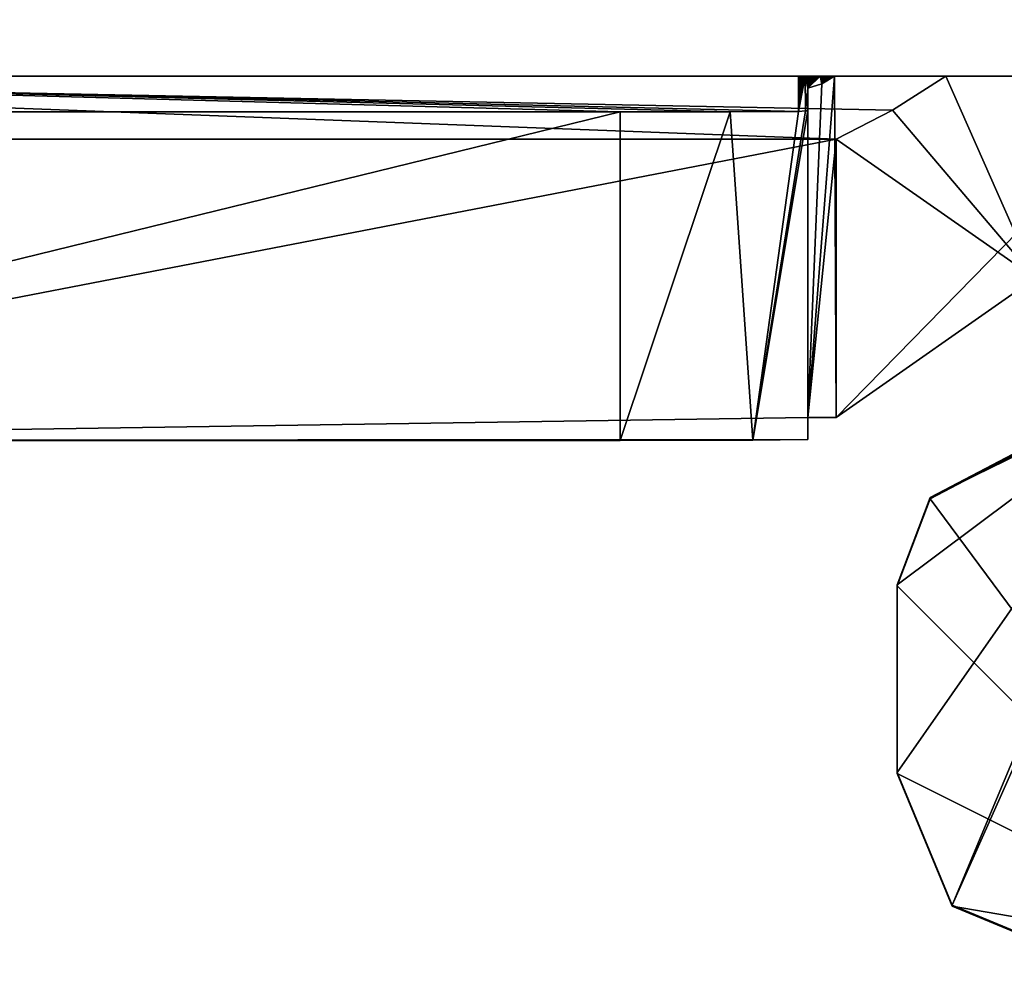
# Model space of a CAD drawing. Header units: millimetres. Extents: x -294 to 294, y -42 to 464.
# Tile 162 of 223: x 264.83 to 270.07, y -17.72 to -12.7. Entities that reach past the tile are written whole.
import ezdxf

# ---------------------------------------------------------------- set-up
doc = ezdxf.new("R2010")
doc.units = ezdxf.units.MM
doc.header["$LTSCALE"] = 65.185185
for name, color, linetype in [('1034', 7, 'CONTINUOUS'), ('1037', 7, 'CONTINUOUS'), ('1038', 7, 'CONTINUOUS'), ('1039', 7, 'CONTINUOUS'), ('1041', 7, 'CONTINUOUS'), ('1071', 7, 'CONTINUOUS'), ('1073', 7, 'CONTINUOUS'), ('1074', 7, 'CONTINUOUS'), ('1075', 7, 'CONTINUOUS'), ('1076', 7, 'CONTINUOUS'), ('1077', 7, 'CONTINUOUS'), ('1079', 7, 'CONTINUOUS'), ('1080', 7, 'CONTINUOUS'), ('1081', 7, 'CONTINUOUS'), ('785', 7, 'CONTINUOUS'), ('786', 7, 'CONTINUOUS'), ('814', 7, 'CONTINUOUS')]:
    doc.layers.add(name, color=color, linetype=linetype)

msp = doc.modelspace()

# ---------------------------------------------------------------- linework, layer by layer
at = {"layer": '1034', "color": 250, "linetype": 'Continuous', "true_color": 0x404040}
for points in [[(270.1153, -15.0206, -18.8101), (271.5, -17.7154, -18.7992), (269.6759, -15.2514, -18.8092), (270.1153, -15.0206, -18.8101)], [(269.6759, -15.2514, -18.8092), (271.5, -17.7154, -18.7992), (269.5, -15.7155, -18.8073), (269.6759, -15.2514, -18.8092)], [(269.5, -15.7155, -18.8073), (271.5, -17.7154, -18.7992), (269.5, -16.7155, -18.8032), (269.5, -15.7155, -18.8073)], [(269.5, -16.7155, -18.8032), (271.5, -17.7154, -18.7992), (269.7929, -17.4225, -18.8004), (269.5, -16.7155, -18.8032)], [(271.5, -17.7154, -18.7992), (270.5, -17.7154, -18.7992), (269.7929, -17.4225, -18.8004), (271.5, -17.7154, -18.7992)]]:
    msp.add_3dface(points, dxfattribs=at)
at = {"layer": '1037', "color": 250, "linetype": 'Continuous', "true_color": 0x404040}
for points in [[(270.5, -17.7094, -17.2992), (271.4107, -13.7873, -17.3151), (269.7929, -17.4165, -17.3004), (270.5, -17.7094, -17.2992)], [(271.4107, -13.7873, -17.3151), (270.9654, -14.6145, -17.3118), (269.7929, -17.4165, -17.3004), (271.4107, -13.7873, -17.3151)], [(269.5, -15.7094, -17.3073), (269.5, -16.7094, -17.3032), (270.9654, -14.6145, -17.3118), (269.5, -15.7094, -17.3073)], [(270.9654, -14.6145, -17.3118), (269.5, -16.7094, -17.3032), (269.7929, -17.4165, -17.3004), (270.9654, -14.6145, -17.3118)], [(269.6759, -15.2453, -17.3092), (269.5, -15.7094, -17.3073), (270.9654, -14.6145, -17.3118), (269.6759, -15.2453, -17.3092)], [(270.1153, -15.0145, -17.3101), (269.6759, -15.2453, -17.3092), (270.9654, -14.6145, -17.3118), (270.1153, -15.0145, -17.3101)]]:
    msp.add_3dface(points, dxfattribs=at)
at = {"layer": '1038', "color": 250, "linetype": 'Continuous', "true_color": 0x404040}
for points in [[(269.5, -15.7155, -18.8073), (269.5, -16.7094, -17.3032), (269.5, -15.7094, -17.3073), (269.5, -15.7155, -18.8073)], [(269.5, -15.7155, -18.8073), (269.5, -16.7155, -18.8032), (269.5, -16.7094, -17.3032), (269.5, -15.7155, -18.8073)]]:
    msp.add_3dface(points, dxfattribs=at)
at = {"layer": '1039', "color": 250, "linetype": 'Continuous', "true_color": 0x404040}
for points in [[(270.1153, -15.0206, -18.8101), (269.6759, -15.2514, -18.8092), (270.1153, -15.0145, -17.3101), (270.1153, -15.0206, -18.8101)], [(269.6759, -15.2514, -18.8092), (269.6759, -15.2453, -17.3092), (270.1153, -15.0145, -17.3101), (269.6759, -15.2514, -18.8092)], [(269.6759, -15.2514, -18.8092), (269.5, -15.7155, -18.8073), (269.6759, -15.2453, -17.3092), (269.6759, -15.2514, -18.8092)], [(269.5, -15.7155, -18.8073), (269.5, -15.7094, -17.3073), (269.6759, -15.2453, -17.3092), (269.5, -15.7155, -18.8073)]]:
    msp.add_3dface(points, dxfattribs=at)
at = {"layer": '1041', "color": 250, "linetype": 'Continuous', "true_color": 0x404040}
for points in [[(269.5, -16.7155, -18.8032), (269.7929, -17.4225, -18.8004), (269.5, -16.7094, -17.3032), (269.5, -16.7155, -18.8032)], [(269.5, -16.7094, -17.3032), (269.7929, -17.4225, -18.8004), (269.7929, -17.4165, -17.3004), (269.5, -16.7094, -17.3032)], [(270.5, -17.7154, -18.7992), (270.5, -17.7094, -17.2992), (269.7929, -17.4165, -17.3004), (270.5, -17.7154, -18.7992)], [(269.7929, -17.4225, -18.8004), (270.5, -17.7154, -18.7992), (269.7929, -17.4165, -17.3004), (269.7929, -17.4225, -18.8004)]]:
    msp.add_3dface(points, dxfattribs=at)
at = {"layer": '1071', "color": 250, "linetype": 'Continuous', "true_color": 0x404040}
for points in [[(268.025, -14.9404, -443.4139), (260.875, -14.9404, -443.4139), (268.025, -13.1904, -443.4211), (268.025, -14.9404, -443.4139)], [(268.025, -13.1904, -443.4211), (260.875, -14.9404, -443.4139), (261.075, -13.1904, -443.4211), (268.025, -13.1904, -443.4211)]]:
    msp.add_3dface(points, dxfattribs=at)
at = {"layer": '1073', "color": 250, "linetype": 'Continuous', "true_color": 0x404040}
for points in [[(269.7594, -13, -48.3186), (260.2906, -13, -48.3186), (269.4753, -13.1818, -48.3178), (269.7594, -13, -48.3186)], [(260.2906, -13, -48.3186), (260.875, -13.3353, -48.3172), (269.175, -13.3353, -48.3172), (260.2906, -13, -48.3186)], [(269.4753, -13.1818, -48.3178), (260.2906, -13, -48.3186), (269.175, -13.3353, -48.3172), (269.4753, -13.1818, -48.3178)]]:
    msp.add_3dface(points, dxfattribs=at)
at = {"layer": '1074', "color": 250, "linetype": 'Continuous', "true_color": 0x404040}
for points in [[(269.7594, -13, -48.3186), (269.4753, -13.1818, -48.3178), (270.2354, -14.0766, -413.4172), (269.7594, -13, -48.3186)], [(270.4979, -13, -221.8268), (269.7594, -13, -48.3186), (270.2354, -14.0766, -413.4172), (270.4979, -13, -221.8268)], [(269.4753, -13.1818, -48.3178), (269.175, -13.3353, -48.3172), (270.2354, -14.0766, -413.4172), (269.4753, -13.1818, -48.3178)], [(270.2354, -14.0766, -413.4172), (269.175, -13.3353, -48.3172), (269.175, -14.8185, -413.4142), (270.2354, -14.0766, -413.4172)]]:
    msp.add_3dface(points, dxfattribs=at)
at = {"layer": '1075', "color": 250, "linetype": 'Continuous', "true_color": 0x404040}
for points in [[(269.1658, -13, -413.4216), (269.175, -14.8185, -413.4142), (269.025, -14.8185, -413.4142), (269.1658, -13, -413.4216)], [(269.0996, -13.0414, -413.4214), (269.1658, -13, -413.4216), (269.025, -14.8185, -413.4142), (269.0996, -13.0414, -413.4214)], [(269.1658, -13, -413.4216), (270.9537, -13, -413.4216), (269.175, -14.8185, -413.4142), (269.1658, -13, -413.4216)], [(270.9537, -13, -413.4216), (270.2354, -14.0766, -413.4172), (269.175, -14.8185, -413.4142), (270.9537, -13, -413.4216)], [(269.025, -13.0643, -413.4213), (269.0996, -13.0414, -413.4214), (269.025, -14.8185, -413.4142), (269.025, -13.0643, -413.4213)]]:
    msp.add_3dface(points, dxfattribs=at)
at = {"layer": '1076', "color": 250, "linetype": 'Continuous', "true_color": 0x404040}
for points in [[(268.975, -13, -396.5568), (268.9837, -13, -396.5875), (268.975, -13.1876, -442.7333), (268.975, -13, -396.5568)], [(268.9837, -13, -396.5875), (268.988, -13, -396.6257), (268.975, -13.1876, -442.7333), (268.9837, -13, -396.5875)], [(268.988, -13, -396.6257), (268.9917, -13, -396.671), (268.975, -13.1876, -442.7333), (268.988, -13, -396.6257)], [(268.9917, -13, -396.671), (268.9952, -13, -396.7244), (268.975, -13.1876, -442.7333), (268.9917, -13, -396.671)], [(268.9952, -13, -396.7244), (268.9987, -13, -396.787), (268.975, -13.1876, -442.7333), (268.9952, -13, -396.7244)], [(268.9987, -13, -396.787), (269.0022, -13, -396.8602), (268.975, -13.1876, -442.7333), (268.9987, -13, -396.787)], [(269.0022, -13, -396.8602), (269.0058, -13, -396.9458), (268.975, -13.1876, -442.7333), (269.0022, -13, -396.8602)], [(269.0058, -13, -396.9458), (269.0095, -13, -397.0456), (268.975, -13.1876, -442.7333), (269.0058, -13, -396.9458)], [(268.975, -13.1876, -442.7333), (269.0095, -13, -397.0456), (269.0123, -13.1846, -442.5801), (268.975, -13.1876, -442.7333)], [(269.0133, -13, -397.162), (269.025, -13.0643, -413.4213), (269.0095, -13, -397.0456), (269.0133, -13, -397.162)], [(269.0123, -13.1846, -442.5801), (269.0095, -13, -397.0456), (269.025, -13.0643, -413.4213), (269.0123, -13.1846, -442.5801)], [(269.0174, -13, -397.2976), (269.025, -13.0643, -413.4213), (269.0133, -13, -397.162), (269.0174, -13, -397.2976)], [(269.0217, -13, -397.4555), (269.025, -13.0643, -413.4213), (269.0174, -13, -397.2976), (269.0217, -13, -397.4555)], [(269.0217, -13, -397.4555), (269.0262, -13, -397.6393), (269.025, -13.0643, -413.4213), (269.0217, -13, -397.4555)], [(269.0262, -13, -397.6393), (269.031, -13, -397.8532), (269.025, -13.0643, -413.4213), (269.0262, -13, -397.6393)], [(269.031, -13, -397.8532), (269.0361, -13, -398.1021), (269.025, -13.0643, -413.4213), (269.031, -13, -397.8532)], [(269.0361, -13, -398.1021), (269.0415, -13, -398.3916), (269.025, -13.0643, -413.4213), (269.0361, -13, -398.1021)], [(269.0415, -13, -398.3916), (269.0472, -13, -398.7283), (269.025, -13.0643, -413.4213), (269.0415, -13, -398.3916)], [(269.0472, -13, -398.7283), (269.0534, -13, -399.1198), (269.025, -13.0643, -413.4213), (269.0472, -13, -398.7283)], [(269.0534, -13, -399.1198), (269.0599, -13, -399.575), (269.025, -13.0643, -413.4213), (269.0534, -13, -399.1198)], [(269.0599, -13, -399.575), (269.0669, -13, -400.1041), (269.025, -13.0643, -413.4213), (269.0599, -13, -399.575)], [(269.0669, -13, -400.1041), (269.0743, -13, -400.7193), (269.025, -13.0643, -413.4213), (269.0669, -13, -400.1041)], [(269.0743, -13, -400.7193), (269.0822, -13, -401.4345), (269.025, -13.0643, -413.4213), (269.0743, -13, -400.7193)], [(269.0822, -13, -401.4345), (269.0907, -13, -402.2661), (269.025, -13.0643, -413.4213), (269.0822, -13, -401.4345)], [(269.0907, -13, -402.2661), (269.0996, -13.0414, -413.4214), (269.025, -13.0643, -413.4213), (269.0907, -13, -402.2661)], [(269.0907, -13, -402.2661), (269.0997, -13, -403.2333), (269.0996, -13.0414, -413.4214), (269.0907, -13, -402.2661)], [(269.0997, -13, -403.2333), (269.1092, -13, -404.3585), (269.0996, -13.0414, -413.4214), (269.0997, -13, -403.2333)], [(269.1092, -13, -404.3585), (269.1193, -13, -405.6675), (269.0996, -13.0414, -413.4214), (269.1092, -13, -404.3585)], [(269.1193, -13, -405.6675), (269.1301, -13, -407.1904), (269.0996, -13.0414, -413.4214), (269.1193, -13, -405.6675)], [(269.1301, -13, -407.1904), (269.1414, -13, -408.9615), (269.0996, -13.0414, -413.4214), (269.1301, -13, -407.1904)], [(269.1414, -13, -408.9615), (269.1533, -13, -411.0225), (269.0996, -13.0414, -413.4214), (269.1414, -13, -408.9615)], [(269.1533, -13, -411.0225), (269.1658, -13, -413.4216), (269.0996, -13.0414, -413.4214), (269.1533, -13, -411.0225)], [(269.0123, -13.1846, -442.5801), (269.025, -13.0643, -413.4213), (269.025, -13.1821, -442.4211), (269.0123, -13.1846, -442.5801)]]:
    msp.add_3dface(points, dxfattribs=at)
at = {"layer": '1077', "color": 250, "linetype": 'Continuous', "true_color": 0x404040}
for points in [[(261.075, -13, -396.5568), (268.975, -13, -396.5568), (268.975, -13.1876, -442.7333), (261.075, -13, -396.5568)], [(261.075, -13, -396.5568), (268.025, -13.1904, -443.4211), (261.075, -13.1904, -443.4211), (261.075, -13, -396.5568)], [(268.025, -13.1904, -443.4211), (261.075, -13, -396.5568), (268.6114, -13.1896, -443.2311), (268.025, -13.1904, -443.4211)], [(261.075, -13, -396.5568), (268.975, -13.1876, -442.7333), (268.6114, -13.1896, -443.2311), (261.075, -13, -396.5568)]]:
    msp.add_3dface(points, dxfattribs=at)
at = {"layer": '1079', "color": 250, "linetype": 'Continuous', "true_color": 0x404040}
for points in [[(268.025, -14.9404, -443.4139), (268.025, -13.1904, -443.4211), (268.6114, -13.1896, -443.2311), (268.025, -14.9404, -443.4139)], [(268.025, -14.9404, -443.4139), (268.6114, -13.1896, -443.2311), (268.7321, -14.9392, -443.121), (268.025, -14.9404, -443.4139)], [(268.6114, -13.1896, -443.2311), (268.975, -13.1876, -442.7333), (268.7321, -14.9392, -443.121), (268.6114, -13.1896, -443.2311)], [(269.0123, -13.1846, -442.5801), (269.025, -13.1821, -442.4211), (268.7321, -14.9392, -443.121), (269.0123, -13.1846, -442.5801)], [(269.025, -13.1821, -442.4211), (269.025, -14.9363, -442.414), (268.7321, -14.9392, -443.121), (269.025, -13.1821, -442.4211)], [(268.975, -13.1876, -442.7333), (269.0123, -13.1846, -442.5801), (268.7321, -14.9392, -443.121), (268.975, -13.1876, -442.7333)]]:
    msp.add_3dface(points, dxfattribs=at)
at = {"layer": '1080', "color": 250, "linetype": 'Continuous', "true_color": 0x404040}
for points in [[(260.875, -13.3353, -48.3172), (260.875, -14.9404, -443.4139), (269.175, -13.3353, -48.3172), (260.875, -13.3353, -48.3172)], [(269.175, -13.3353, -48.3172), (260.875, -14.9404, -443.4139), (269.025, -14.8185, -413.4142), (269.175, -13.3353, -48.3172)], [(269.175, -14.8185, -413.4142), (269.175, -13.3353, -48.3172), (269.025, -14.8185, -413.4142), (269.175, -14.8185, -413.4142)], [(269.025, -14.8185, -413.4142), (260.875, -14.9404, -443.4139), (269.025, -14.9363, -442.414), (269.025, -14.8185, -413.4142)], [(269.025, -14.9363, -442.414), (260.875, -14.9404, -443.4139), (268.7321, -14.9392, -443.121), (269.025, -14.9363, -442.414)], [(260.875, -14.9404, -443.4139), (268.025, -14.9404, -443.4139), (268.7321, -14.9392, -443.121), (260.875, -14.9404, -443.4139)]]:
    msp.add_3dface(points, dxfattribs=at)
at = {"layer": '1081', "color": 250, "linetype": 'Continuous', "true_color": 0x404040}
for points in [[(269.025, -13.0643, -413.4213), (269.025, -14.8185, -413.4142), (269.025, -14.9363, -442.414), (269.025, -13.0643, -413.4213)], [(269.025, -13.1821, -442.4211), (269.025, -13.0643, -413.4213), (269.025, -14.9363, -442.414), (269.025, -13.1821, -442.4211)]]:
    msp.add_3dface(points, dxfattribs=at)
at = {"layer": '785', "color": 250, "linetype": 'Continuous', "true_color": 0x404040}
for points in [[(275.7, -13), (252.6, -13), (255.2323, -13, -18.0506), (275.7, -13)], [(252.6, -13, -447), (275.7, -13, -447), (260.7957, -13, -443.4218), (252.6, -13, -447)], [(257, -13, -17.3183), (275.7, -13), (255.2323, -13, -18.0506), (257, -13, -17.3183)], [(256, -13, -19.8183), (272.5, -13, -19.8183), (272.4998, -13, -19.7968), (256, -13, -19.8183)], [(272.5, -13, -19.8183), (256, -13, -19.8183), (260.2906, -13, -48.3186), (272.5, -13, -19.8183)], [(256.2929, -13, -19.1112), (256, -13, -19.8183), (272.4991, -13, -19.7752), (256.2929, -13, -19.1112)], [(272.4991, -13, -19.7752), (256, -13, -19.8183), (272.4998, -13, -19.7968), (272.4991, -13, -19.7752)], [(257.6975, -13, -18.8183), (256.2929, -13, -19.1112), (272.4991, -13, -19.7752), (257.6975, -13, -18.8183)], [(257.6974, -13, -17.3183), (275.7, -13), (257, -13, -17.3183), (257.6974, -13, -17.3183)], [(257.6975, -13, -18.8183), (275.7, -13), (257.6974, -13, -17.3183), (257.6975, -13, -18.8183)], [(275.7, -13), (257.6975, -13, -18.8183), (272.4991, -13, -19.7752), (275.7, -13)], [(269.7594, -13, -48.3186), (272.5, -13, -19.8183), (260.2906, -13, -48.3186), (269.7594, -13, -48.3186)], [(260.7957, -13, -443.4218), (275.7, -13, -447), (270.9537, -13, -413.4216), (260.7957, -13, -443.4218)], [(260.8031, -13, -439.1856), (260.7957, -13, -443.4218), (270.9537, -13, -413.4216), (260.8031, -13, -439.1856)], [(260.811, -13, -435.3355), (260.8031, -13, -439.1856), (270.9537, -13, -413.4216), (260.811, -13, -435.3355)], [(260.8192, -13, -431.8356), (260.811, -13, -435.3355), (270.9537, -13, -413.4216), (260.8192, -13, -431.8356)], [(260.8276, -13, -428.6528), (260.8192, -13, -431.8356), (270.9537, -13, -413.4216), (260.8276, -13, -428.6528)], [(260.836, -13, -425.7597), (260.8276, -13, -428.6528), (270.9537, -13, -413.4216), (260.836, -13, -425.7597)], [(260.8445, -13, -423.1293), (260.836, -13, -425.7597), (270.9537, -13, -413.4216), (260.8445, -13, -423.1293)], [(260.853, -13, -420.7354), (260.8445, -13, -423.1293), (270.9537, -13, -413.4216), (260.853, -13, -420.7354)], [(260.8614, -13, -418.5569), (260.853, -13, -420.7354), (270.9537, -13, -413.4216), (260.8614, -13, -418.5569)], [(260.8696, -13, -416.5738), (260.8614, -13, -418.5569), (270.9537, -13, -413.4216), (260.8696, -13, -416.5738)], [(260.8777, -13, -414.7686), (260.8696, -13, -416.5738), (270.9537, -13, -413.4216), (260.8777, -13, -414.7686)], [(260.8856, -13, -413.1261), (260.8777, -13, -414.7686), (269.1658, -13, -413.4216), (260.8856, -13, -413.1261)], [(269.1658, -13, -413.4216), (260.8777, -13, -414.7686), (270.9537, -13, -413.4216), (269.1658, -13, -413.4216)], [(260.8934, -13, -411.6319), (260.8856, -13, -413.1261), (269.1533, -13, -411.0225), (260.8934, -13, -411.6319)], [(269.1533, -13, -411.0225), (260.8856, -13, -413.1261), (269.1658, -13, -413.4216), (269.1533, -13, -411.0225)], [(260.9009, -13, -410.2709), (260.8934, -13, -411.6319), (269.1533, -13, -411.0225), (260.9009, -13, -410.2709)], [(260.9082, -13, -409.0312), (260.9009, -13, -410.2709), (269.1414, -13, -408.9615), (260.9082, -13, -409.0312)], [(269.1414, -13, -408.9615), (260.9009, -13, -410.2709), (269.1533, -13, -411.0225), (269.1414, -13, -408.9615)], [(260.9152, -13, -407.902), (260.9082, -13, -409.0312), (269.1414, -13, -408.9615), (260.9152, -13, -407.902)], [(260.9221, -13, -406.8736), (260.9152, -13, -407.902), (269.1301, -13, -407.1904), (260.9221, -13, -406.8736)], [(269.1301, -13, -407.1904), (260.9152, -13, -407.902), (269.1414, -13, -408.9615), (269.1301, -13, -407.1904)], [(260.9287, -13, -405.9375), (260.9221, -13, -406.8736), (269.1193, -13, -405.6675), (260.9287, -13, -405.9375)], [(269.1193, -13, -405.6675), (260.9221, -13, -406.8736), (269.1301, -13, -407.1904), (269.1193, -13, -405.6675)], [(260.935, -13, -405.0857), (260.9287, -13, -405.9375), (269.1193, -13, -405.6675), (260.935, -13, -405.0857)], [(260.9412, -13, -404.3094), (260.935, -13, -405.0857), (269.1092, -13, -404.3585), (260.9412, -13, -404.3094)], [(269.1092, -13, -404.3585), (260.935, -13, -405.0857), (269.1193, -13, -405.6675), (269.1092, -13, -404.3585)], [(260.9471, -13, -403.6018), (260.9412, -13, -404.3094), (269.0997, -13, -403.2333), (260.9471, -13, -403.6018)], [(269.0997, -13, -403.2333), (260.9412, -13, -404.3094), (269.1092, -13, -404.3585), (269.0997, -13, -403.2333)], [(260.9528, -13, -402.957), (260.9471, -13, -403.6018), (269.0997, -13, -403.2333), (260.9528, -13, -402.957)], [(260.9583, -13, -402.3693), (260.9528, -13, -402.957), (269.0907, -13, -402.2661), (260.9583, -13, -402.3693)], [(269.0907, -13, -402.2661), (260.9528, -13, -402.957), (269.0997, -13, -403.2333), (269.0907, -13, -402.2661)], [(260.9636, -13, -401.8337), (260.9583, -13, -402.3693), (269.0907, -13, -402.2661), (260.9636, -13, -401.8337)], [(260.9687, -13, -401.3454), (260.9636, -13, -401.8337), (269.0822, -13, -401.4345), (260.9687, -13, -401.3454)], [(269.0822, -13, -401.4345), (260.9636, -13, -401.8337), (269.0907, -13, -402.2661), (269.0822, -13, -401.4345)], [(260.9736, -13, -400.9004), (260.9687, -13, -401.3454), (269.0743, -13, -400.7193), (260.9736, -13, -400.9004)], [(269.0743, -13, -400.7193), (260.9687, -13, -401.3454), (269.0822, -13, -401.4345), (269.0743, -13, -400.7193)], [(260.9783, -13, -400.4949), (260.9736, -13, -400.9004), (269.0743, -13, -400.7193), (260.9783, -13, -400.4949)], [(260.9829, -13, -400.1253), (260.9783, -13, -400.4949), (269.0669, -13, -400.1041), (260.9829, -13, -400.1253)], [(269.0669, -13, -400.1041), (260.9783, -13, -400.4949), (269.0743, -13, -400.7193), (269.0669, -13, -400.1041)], [(260.9872, -13, -399.7884), (260.9829, -13, -400.1253), (269.0669, -13, -400.1041), (260.9872, -13, -399.7884)], [(260.9914, -13, -399.4813), (260.9872, -13, -399.7884), (269.0599, -13, -399.575), (260.9914, -13, -399.4813)], [(269.0599, -13, -399.575), (260.9872, -13, -399.7884), (269.0669, -13, -400.1041), (269.0599, -13, -399.575)], [(260.9954, -13, -399.2021), (260.9914, -13, -399.4813), (269.0534, -13, -399.1198), (260.9954, -13, -399.2021)], [(269.0534, -13, -399.1198), (260.9914, -13, -399.4813), (269.0599, -13, -399.575), (269.0534, -13, -399.1198)], [(260.9993, -13, -398.9477), (260.9954, -13, -399.2021), (269.0534, -13, -399.1198), (260.9993, -13, -398.9477)], [(261.003, -13, -398.7156), (260.9993, -13, -398.9477), (269.0472, -13, -398.7283), (261.003, -13, -398.7156)], [(269.0472, -13, -398.7283), (260.9993, -13, -398.9477), (269.0534, -13, -399.1198), (269.0472, -13, -398.7283)], [(261.0066, -13, -398.504), (261.003, -13, -398.7156), (269.0415, -13, -398.3916), (261.0066, -13, -398.504)], [(269.0415, -13, -398.3916), (261.003, -13, -398.7156), (269.0472, -13, -398.7283), (269.0415, -13, -398.3916)], [(261.01, -13, -398.3111), (261.0066, -13, -398.504), (269.0415, -13, -398.3916), (261.01, -13, -398.3111)], [(261.0133, -13, -398.1353), (261.01, -13, -398.3111), (269.0361, -13, -398.1021), (261.0133, -13, -398.1353)], [(269.0361, -13, -398.1021), (261.01, -13, -398.3111), (269.0415, -13, -398.3916), (269.0361, -13, -398.1021)], [(261.0165, -13, -397.9751), (261.0133, -13, -398.1353), (269.0361, -13, -398.1021), (261.0165, -13, -397.9751)], [(261.0196, -13, -397.829), (261.0165, -13, -397.9751), (269.031, -13, -397.8532), (261.0196, -13, -397.829)], [(269.031, -13, -397.8532), (261.0165, -13, -397.9751), (269.0361, -13, -398.1021), (269.031, -13, -397.8532)], [(261.0225, -13, -397.6959), (261.0196, -13, -397.829), (269.0262, -13, -397.6393), (261.0225, -13, -397.6959)], [(269.0262, -13, -397.6393), (261.0196, -13, -397.829), (269.031, -13, -397.8532), (269.0262, -13, -397.6393)], [(261.0254, -13, -397.5746), (261.0225, -13, -397.6959), (269.0262, -13, -397.6393), (261.0254, -13, -397.5746)], [(261.0281, -13, -397.4642), (261.0254, -13, -397.5746), (269.0217, -13, -397.4555), (261.0281, -13, -397.4642)], [(269.0217, -13, -397.4555), (261.0254, -13, -397.5746), (269.0262, -13, -397.6393), (269.0217, -13, -397.4555)], [(261.0308, -13, -397.3635), (261.0281, -13, -397.4642), (269.0217, -13, -397.4555), (261.0308, -13, -397.3635)], [(261.0334, -13, -397.2719), (261.0308, -13, -397.3635), (269.0174, -13, -397.2976), (261.0334, -13, -397.2719)], [(269.0174, -13, -397.2976), (261.0308, -13, -397.3635), (269.0217, -13, -397.4555), (269.0174, -13, -397.2976)], [(261.0358, -13, -397.1884), (261.0334, -13, -397.2719), (269.0133, -13, -397.162), (261.0358, -13, -397.1884)], [(269.0133, -13, -397.162), (261.0334, -13, -397.2719), (269.0174, -13, -397.2976), (269.0133, -13, -397.162)], [(261.0383, -13, -397.1124), (261.0358, -13, -397.1884), (269.0133, -13, -397.162), (261.0383, -13, -397.1124)], [(261.0406, -13, -397.0433), (261.0383, -13, -397.1124), (269.0095, -13, -397.0456), (261.0406, -13, -397.0433)], [(269.0095, -13, -397.0456), (261.0383, -13, -397.1124), (269.0133, -13, -397.162), (269.0095, -13, -397.0456)], [(261.0429, -13, -396.9803), (261.0406, -13, -397.0433), (269.0058, -13, -396.9458), (261.0429, -13, -396.9803)], [(269.0058, -13, -396.9458), (261.0406, -13, -397.0433), (269.0095, -13, -397.0456), (269.0058, -13, -396.9458)], [(261.0452, -13, -396.9231), (261.0429, -13, -396.9803), (269.0058, -13, -396.9458), (261.0452, -13, -396.9231)], [(261.0474, -13, -396.871), (261.0452, -13, -396.9231), (269.0022, -13, -396.8602), (261.0474, -13, -396.871)], [(269.0022, -13, -396.8602), (261.0452, -13, -396.9231), (269.0058, -13, -396.9458), (269.0022, -13, -396.8602)], [(261.0495, -13, -396.8237), (261.0474, -13, -396.871), (269.0022, -13, -396.8602), (261.0495, -13, -396.8237)], [(261.0517, -13, -396.7807), (261.0495, -13, -396.8237), (268.9987, -13, -396.787), (261.0517, -13, -396.7807)], [(268.9987, -13, -396.787), (261.0495, -13, -396.8237), (269.0022, -13, -396.8602), (268.9987, -13, -396.787)], [(261.0538, -13, -396.7417), (261.0517, -13, -396.7807), (268.9952, -13, -396.7244), (261.0538, -13, -396.7417)], [(268.9952, -13, -396.7244), (261.0517, -13, -396.7807), (268.9987, -13, -396.787), (268.9952, -13, -396.7244)], [(261.0559, -13, -396.7063), (261.0538, -13, -396.7417), (268.9952, -13, -396.7244), (261.0559, -13, -396.7063)], [(261.0581, -13, -396.6743), (261.0559, -13, -396.7063), (268.9917, -13, -396.671), (261.0581, -13, -396.6743)], [(268.9917, -13, -396.671), (261.0559, -13, -396.7063), (268.9952, -13, -396.7244), (268.9917, -13, -396.671)], [(261.0603, -13, -396.6453), (261.0581, -13, -396.6743), (268.9917, -13, -396.671), (261.0603, -13, -396.6453)], [(261.0627, -13, -396.6191), (261.0603, -13, -396.6453), (268.988, -13, -396.6257), (261.0627, -13, -396.6191)], [(268.988, -13, -396.6257), (261.0603, -13, -396.6453), (268.9917, -13, -396.671), (268.988, -13, -396.6257)], [(261.0653, -13, -396.5956), (261.0627, -13, -396.6191), (268.9837, -13, -396.5875), (261.0653, -13, -396.5956)], [(268.9837, -13, -396.5875), (261.0627, -13, -396.6191), (268.988, -13, -396.6257), (268.9837, -13, -396.5875)], [(261.0683, -13, -396.5745), (261.0653, -13, -396.5956), (268.9837, -13, -396.5875), (261.0683, -13, -396.5745)], [(261.075, -13, -396.5568), (261.0683, -13, -396.5745), (268.975, -13, -396.5568), (261.075, -13, -396.5568)], [(268.975, -13, -396.5568), (261.0683, -13, -396.5745), (268.9837, -13, -396.5875), (268.975, -13, -396.5568)], [(270.4979, -13, -221.8268), (272.5, -13, -19.8183), (269.7594, -13, -48.3186), (270.4979, -13, -221.8268)]]:
    msp.add_3dface(points, dxfattribs=at)
at = {"layer": '786', "color": 250, "linetype": 'Continuous', "true_color": 0x404040}
for points in [[(252.6, -13), (275.7, -13), (275.7, 27.2), (252.6, -13)], [(252.6, -13), (275.7, 27.2), (260, 7), (252.6, -13)]]:
    msp.add_3dface(points, dxfattribs=at)
at = {"layer": '814', "color": 250, "linetype": 'Continuous', "true_color": 0x404040}
for points in [[(272.5, 4.9952, -447), (275.7, -13, -447), (256, 3.6952, -447), (272.5, 4.9952, -447)], [(275.7, -13, -447), (252.6, 1.5385, -447), (254.75, 3.6952, -447), (275.7, -13, -447)], [(256, 3.6952, -447), (275.7, -13, -447), (254.75, 3.6952, -447), (256, 3.6952, -447)], [(252.6, 1.5385, -447), (275.7, -13, -447), (252.5818, 1.405, -447), (252.6, 1.5385, -447)], [(252.5818, 1.405, -447), (275.7, -13, -447), (252.5287, 1.2812, -447), (252.5818, 1.405, -447)], [(252.5287, 1.2812, -447), (275.7, -13, -447), (252.1568, 0.6613, -447), (252.5287, 1.2812, -447)], [(252.1568, 0.6613, -447), (275.7, -13, -447), (252.0399, 0.3889, -447), (252.1568, 0.6613, -447)], [(252.0399, 0.3889, -447), (275.7, -13, -447), (252, 0.0953, -447), (252.0399, 0.3889, -447)], [(275.7, -13, -447), (252.6, -13, -447), (252, 0.0953, -447), (275.7, -13, -447)]]:
    msp.add_3dface(points, dxfattribs=at)

doc.saveas('drawing.dxf')
